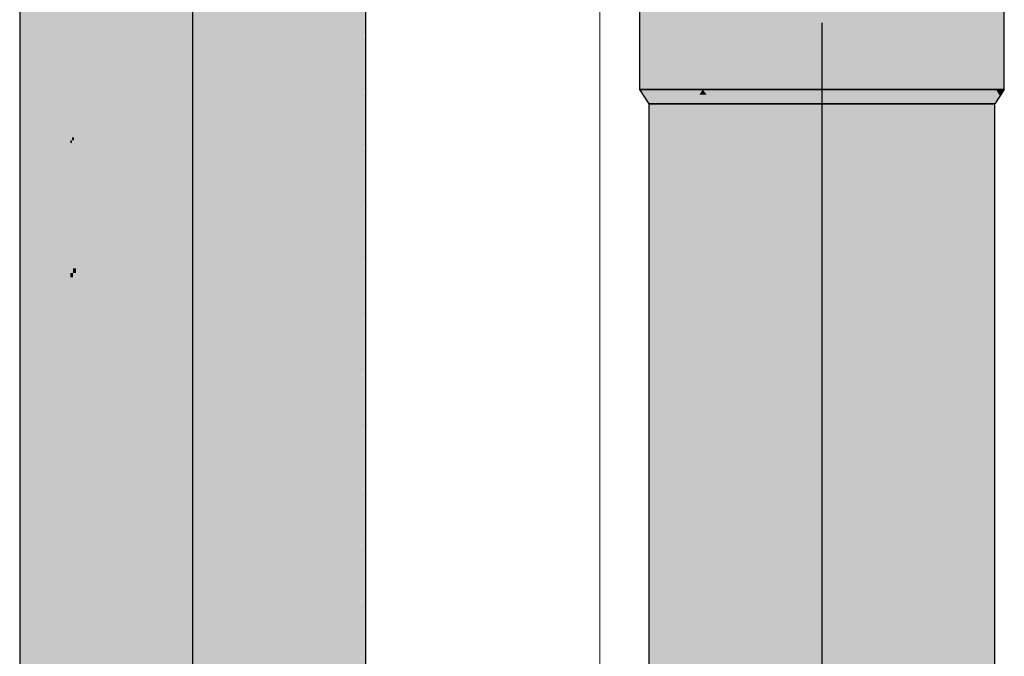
# Model space of a CAD drawing. Extents: x -297 to 573, y -46 to 548.
# Tile 57 of 256: x 91.61 to 94.74, y 143.64 to 145.67. Entities that reach past the tile are written whole.
import ezdxf
from ezdxf.lldxf.tags import DXFTag

# ---------------------------------------------------------------- set-up
doc = ezdxf.new("R2010")
doc.units = 0
doc.layers.get('0').update_dxf_attribs({"lineweight": 35})
doc.layers.add('0-Shading', color=7, linetype='Continuous', lineweight=35)
doc.layers.add('5_EG-BESTAND', color=7, linetype='Continuous', lineweight=25)
doc.layers.add('H_Ruecklauf_EG', color=5, linetype='Continuous', lineweight=25, true_color=0x0000ff)
doc.layers.add('H_Vorlauf_EG', color=1, linetype='Continuous', lineweight=25, true_color=0xff0000)
tags = doc.linetypes.add('ALL_S14', pattern=[0.002, 0.001, -0.001]).pattern_tags.tags
tags[6:7] = [DXFTag(74, 4), DXFTag(75, 0), DXFTag(340, '0'), DXFTag(46, 1.0), DXFTag(50, 0.0), DXFTag(44, 0.0), DXFTag(45, 0.0)]
tags[4:5] = [DXFTag(74, 4), DXFTag(75, 0), DXFTag(340, '0'), DXFTag(46, 1.0), DXFTag(50, 0.0), DXFTag(44, 0.0), DXFTag(45, 0.0)]

# ---------------------------------------------------------------- blocks, each defined once
blk = doc.blocks.new('Shading-A07ALD3D1N', base_point=(94.3089, 118.2739))
at = {"layer": '0-Shading', "color": 14, "true_color": 0xa00000}
for points in [[(93.5803, 145.444), (93.658, 145.444), (93.5803, 147.0679)], [(93.658, 145.444), (93.5803, 147.0679), (93.658, 147.0679)], [(94.6625, 145.444), (94.7402, 145.444), (94.6625, 147.0679)], [(94.7402, 145.444), (94.6625, 147.0679), (94.7402, 147.0679)]]:
    blk.add_solid(points, dxfattribs=at)
at = {"layer": '0-Shading', "color": 12, "true_color": 0xd90000}
for points in [[(93.658, 145.444), (93.8702, 145.444), (93.658, 147.0679)], [(93.8702, 145.444), (93.658, 147.0679), (93.8702, 147.0679)], [(94.4502, 145.444), (94.6625, 145.444), (94.4502, 147.0679)], [(94.6625, 145.444), (94.4502, 147.0679), (94.6625, 147.0679)]]:
    blk.add_solid(points, dxfattribs=at)
at = {"layer": '0-Shading', "color": 1, "true_color": 0xfa0000}
for points in [[(93.8702, 145.444), (94.1602, 145.444), (93.8702, 147.0679)], [(94.1602, 145.444), (93.8702, 147.0679), (94.1602, 147.0679)], [(94.1602, 145.444), (94.4502, 145.444), (94.1602, 147.0679)], [(94.4502, 145.444), (94.1602, 147.0679), (94.4502, 147.0679)]]:
    blk.add_solid(points, dxfattribs=at)
at = {"layer": '0-Shading', "color": 14, "true_color": 0x9b0000}
for points in [[(93.6103, 145.399), (93.6839, 145.399), (93.5803, 145.444)], [(93.6839, 145.399), (93.5803, 145.444), (93.658, 145.444)], [(94.6366, 145.399), (94.7103, 145.399), (94.6625, 145.444)], [(94.6844, 145.4233), (94.7139, 145.444), (94.6625, 145.444)], [(94.7265, 145.4233), (94.6844, 145.4233), (94.7139, 145.444)], [(94.7103, 145.399), (94.7265, 145.4233), (94.6844, 145.4233)], [(94.7265, 145.4233), (94.7402, 145.444), (94.7139, 145.444)]]:
    blk.add_solid(points, dxfattribs=at)
at = {"layer": '0-Shading', "color": 12, "true_color": 0xcb0000}
for points in [[(93.6839, 145.399), (93.7526, 145.399), (93.658, 145.444)], [(93.7526, 145.399), (93.658, 145.444), (93.7816, 145.444)], [(93.7526, 145.399), (93.8166, 145.399), (93.7713, 145.4281)], [(93.7939, 145.4281), (93.7713, 145.4281), (93.7816, 145.444)], [(93.8166, 145.399), (93.7939, 145.4281), (93.7713, 145.4281)], [(93.8166, 145.399), (93.8853, 145.399), (93.7816, 145.444)], [(93.8853, 145.399), (93.7816, 145.444), (93.8702, 145.444)], [(94.4352, 145.399), (94.6366, 145.399), (94.4502, 145.444)], [(94.6366, 145.399), (94.4502, 145.444), (94.6625, 145.444)]]:
    blk.add_solid(points, dxfattribs=at)
at = {"layer": '0-Shading', "color": 1, "true_color": 0xe70000}
for points in [[(93.8853, 145.399), (94.1602, 145.399), (93.8702, 145.444)], [(94.1602, 145.399), (93.8702, 145.444), (94.1602, 145.444)], [(94.1602, 145.399), (94.4352, 145.399), (94.2042, 145.444)], [(94.1602, 145.399), (94.2042, 145.444), (94.1602, 145.444)], [(94.4352, 145.399), (94.2042, 145.444), (94.4502, 145.444)]]:
    blk.add_solid(points, dxfattribs=at)
at = {"layer": '0-Shading', "color": 14, "true_color": 0xb00000}
for points in [[(93.7713, 144.1469), (93.6103, 144.1469), (93.7713, 145.399)], [(93.6103, 144.1469), (93.7713, 145.399), (93.6103, 145.399)], [(94.6041, 145.3427), (94.5492, 145.3427), (94.5679, 145.399)], [(94.5492, 145.3427), (94.5679, 145.399), (94.5492, 145.399)], [(94.5492, 145.3136), (94.7103, 145.3136), (94.7103, 145.399)], [(94.6041, 145.3427), (94.7103, 145.399), (94.5679, 145.399)], [(94.5492, 145.3136), (94.6041, 145.3427), (94.5492, 145.3427)], [(94.5492, 119.4454), (94.7103, 119.4454), (94.5492, 145.3136)], [(94.7103, 119.4454), (94.5492, 145.3136), (94.7103, 145.3136)], [(93.6103, 143.7489), (93.7713, 144.1469), (93.6103, 144.1469)], [(93.6103, 143.7489), (93.7713, 143.7489), (93.7713, 144.1469)], [(93.6103, 119.4454), (93.7713, 119.4454), (93.6103, 143.7489)], [(93.7713, 119.4454), (93.6103, 143.7489), (93.7713, 143.7489)]]:
    blk.add_solid(points, dxfattribs=at)
at = {"layer": '0-Shading', "color": 1, "true_color": 0xf50000}
for points in [[(94.1602, 145.1779), (93.7713, 145.1779), (94.1602, 145.399)], [(93.7713, 145.1779), (94.1602, 145.399), (93.7713, 145.399)], [(94.4165, 145.3427), (94.5039, 145.399), (94.1602, 145.399)], [(94.4165, 145.3427), (94.1602, 145.3427), (94.1602, 145.399)], [(94.3781, 145.1779), (94.1602, 145.1779), (94.5039, 145.399)], [(94.5492, 145.3136), (94.4554, 145.3136), (94.5492, 145.399)], [(94.4554, 145.3136), (94.5492, 145.399), (94.5039, 145.399)], [(94.1602, 145.1779), (94.4165, 145.3427), (94.1602, 145.3427)], [(94.1602, 144.795), (94.5492, 145.3136), (94.4554, 145.3136)], [(94.1602, 144.795), (94.5492, 144.795), (94.5492, 145.3136)], [(93.7713, 144.5739), (94.1602, 145.1779), (93.7713, 145.1779)], [(94.1602, 144.795), (93.9137, 144.795), (94.1602, 145.1779)], [(94.1602, 144.795), (94.3781, 145.1779), (94.1602, 145.1779)], [(94.0276, 144.5739), (93.7713, 144.5739), (94.1602, 144.795)], [(93.7713, 144.5739), (94.1602, 144.795), (93.9137, 144.795)], [(93.7713, 144.1469), (94.1602, 144.1469), (94.1602, 144.795)], [(94.1602, 119.4454), (94.5492, 119.4454), (94.1602, 144.795)], [(94.5492, 119.4454), (94.1602, 144.795), (94.5492, 144.795)], [(93.7713, 144.1469), (94.0276, 144.5739), (93.7713, 144.5739)], [(93.7713, 119.4454), (94.1602, 119.4454), (93.7713, 144.1469)], [(94.1602, 119.4454), (93.7713, 144.1469), (94.1602, 144.1469)]]:
    blk.add_solid(points, dxfattribs=at)
blk = doc.blocks.new('Shading-A07ALD3F1N', base_point=(92.9853, 118.4704))
at = {"layer": '0-Shading', "color": 174, "true_color": 0x0000b0}
for points in [[(92.7103, 133.9772), (92.6389, 133.9772), (92.7103, 146.099)], [(92.6389, 133.9772), (92.71, 146.0611), (92.6389, 146.0611)], [(91.6103, 145.495), (91.7713, 146.0136), (91.7325, 146.0136)], [(92.6389, 133.9772), (92.5492, 133.9772), (92.6389, 146.0136)], [(92.5492, 133.9772), (92.6389, 146.0136), (92.5492, 146.0136)], [(91.6103, 145.495), (91.7005, 145.8779), (91.6103, 145.8779)], [(91.7201, 145.495), (91.6103, 145.495), (91.7713, 145.701)], [(91.6103, 145.495), (91.7713, 145.701), (91.6742, 145.701)], [(91.7713, 145.274), (91.6652, 145.274), (91.7713, 145.701)], [(91.6103, 145.0529), (91.7201, 145.495), (91.6103, 145.495)], [(91.7124, 145.0529), (91.6103, 145.0529), (91.7713, 145.274)], [(91.6103, 145.0529), (91.7713, 145.274), (91.6652, 145.274)], [(91.7713, 144.8469), (91.6574, 144.8469), (91.7713, 145.274)], [(91.6103, 144.67), (91.7124, 145.0529), (91.6103, 145.0529)], [(91.6997, 144.67), (91.6103, 144.67), (91.7713, 144.8469)], [(91.6103, 144.67), (91.7713, 144.8469), (91.6574, 144.8469)], [(91.7713, 144.4489), (91.6103, 144.4489), (91.7713, 144.8469)], [(91.6103, 144.4489), (91.6997, 144.67), (91.6103, 144.67)], [(91.7713, 133.0089), (91.6103, 133.0089), (91.7713, 144.4489)], [(91.6103, 133.0089), (91.7713, 144.4489), (91.6103, 144.4489)]]:
    blk.add_solid(points, dxfattribs=at)
at = {"layer": '0-Shading', "color": 5, "true_color": 0x0000f5}
for points in [[(92.1602, 145.495), (92.5492, 146.0136), (92.4554, 146.0136)], [(92.1602, 145.495), (92.5492, 145.495), (92.5492, 146.0136)], [(92.1602, 145.495), (91.9137, 145.495), (92.1602, 145.8779)], [(92.1602, 145.495), (92.3781, 145.8779), (92.1602, 145.8779)], [(91.7767, 145.2918), (91.777, 145.7037), (91.774, 145.7037)], [(91.7828, 145.2918), (91.7767, 145.2918), (91.777, 145.7037)], [(91.7828, 145.2918), (92.05, 145.7067), (91.7769, 145.7067)], [(91.7768, 145.2824), (91.7713, 145.2824), (91.774, 145.701)], [(91.7713, 145.2824), (91.774, 145.701), (91.7713, 145.701)], [(92.0383, 145.2918), (91.7828, 145.2918), (92.1602, 145.495)], [(91.7828, 145.2918), (92.1602, 145.495), (91.9137, 145.495)], [(92.1602, 144.8759), (91.7887, 144.8759), (92.1602, 145.495)], [(92.1602, 118.7454), (92.5492, 118.7454), (92.1602, 145.495)], [(92.5492, 118.7454), (92.1602, 145.495), (92.5492, 145.495)], [(91.7713, 145.274), (91.7768, 145.2824), (91.7713, 145.2824)], [(91.7769, 145.274), (91.7713, 145.274), (91.7768, 145.2824)], [(91.7796, 144.8607), (91.7713, 144.8607), (91.7769, 145.274)], [(91.7713, 144.8607), (91.7769, 145.274), (91.7713, 145.274)], [(91.7768, 145.2824), (91.7828, 145.2918), (91.7767, 145.2918)], [(91.783, 145.2824), (91.7768, 145.2824), (91.7828, 145.2918)], [(91.7795, 144.8759), (91.783, 145.2824), (91.7768, 145.2824)], [(91.7887, 144.8759), (91.7795, 144.8759), (91.783, 145.2824)], [(91.7887, 144.8759), (92.0383, 145.2918), (91.7828, 145.2918)], [(91.7713, 144.8469), (91.7796, 144.8607), (91.7713, 144.8607)], [(91.7797, 144.8469), (91.7713, 144.8469), (91.7796, 144.8607)], [(91.7796, 144.8607), (91.7887, 144.8759), (91.7795, 144.8759)], [(91.789, 144.8607), (91.7796, 144.8607), (91.7887, 144.8759)], [(91.9306, 122.2337), (91.789, 144.8607), (91.7796, 144.8607)], [(92.1602, 118.7454), (92.1602, 144.8759), (91.7887, 144.8759)], [(92.1107, 122.2337), (91.9306, 122.2337), (91.789, 144.8607)], [(91.9145, 124.6535), (91.7713, 124.6535), (91.7797, 144.8469)], [(91.7713, 124.6535), (91.7797, 144.8469), (91.7713, 144.8469)]]:
    blk.add_solid(points, dxfattribs=at)
blk = doc.blocks.new('Referenz-A07ALD4Q1N', base_point=(-101.907, -12.8362))
at = {"layer": '5_EG-BESTAND', "color": 0, "linetype": 'ALL_S14', "lineweight": 13, "ltscale": 0.13}
blk.add_line((93.4547, 32.0471), (93.4547, 233.9586), dxfattribs=at)
blk = doc.blocks.new('Rohr - 1703-A07ALD9Y1N', base_point=(92.1602, 117.9204))
at = {"color": 0, "linetype": 'ByBlock', "lineweight": -2, "ltscale": 0.25}
blk.add_line((92.1603, 117.9204), (92.1603, 146.956), dxfattribs=at)
blk = doc.blocks.new('Rohr - 1703-A07ALDA61N', base_point=(94.1602, 118.6204))
at = {"color": 0, "linetype": 'ByBlock', "lineweight": -2, "ltscale": 0.25}
blk.add_line((94.1603, 145.656), (94.1603, 118.6204), dxfattribs=at)
blk = doc.blocks.new('Geometrie-A07ALDCK1N', base_point=(-26.7693, 118.0704))
at = {"layer": 'H_Vorlauf_EG'}
for p, q in [((93.5803, 147.068), (93.5803, 145.444)), ((94.7403, 145.444), (94.7403, 147.068)), ((93.5803, 145.444), (93.6, 145.444)), ((93.6, 145.444), (93.5803, 145.444)), ((93.5803, 145.444), (93.6103, 145.399)), ((93.5803, 145.444), (93.92, 145.444)), ((93.6, 145.444), (93.658, 145.444)), ((93.658, 145.444), (93.6, 145.444)), ((93.658, 145.444), (93.7501, 145.444)), ((93.7501, 145.444), (93.658, 145.444)), ((93.7501, 145.444), (93.8703, 145.444)), ((93.8703, 145.444), (93.7501, 145.444)), ((93.8703, 145.444), (94.0101, 145.444)), ((94.0101, 145.444), (93.8703, 145.444)), ((93.92, 145.444), (94.4005, 145.444)), ((94.0101, 145.444), (94.1603, 145.444)), ((94.1603, 145.444), (94.0101, 145.444)), ((94.1603, 145.444), (94.3104, 145.444)), ((94.3104, 145.444), (94.1603, 145.444)), ((94.3104, 145.444), (94.4503, 145.444)), ((94.4503, 145.444), (94.3104, 145.444)), ((94.4005, 145.444), (94.7403, 145.444)), ((94.4503, 145.444), (94.5704, 145.444)), ((94.5704, 145.444), (94.4503, 145.444)), ((94.5704, 145.444), (94.6625, 145.444)), ((94.6625, 145.444), (94.5704, 145.444)), ((94.6625, 145.444), (94.7205, 145.444)), ((94.7205, 145.444), (94.6625, 145.444)), ((94.7403, 145.444), (94.7103, 145.399)), ((94.7205, 145.444), (94.7403, 145.444)), ((94.7403, 145.444), (94.7205, 145.444)), ((93.6103, 145.399), (93.629, 145.399)), ((93.629, 145.399), (93.6103, 145.399)), ((93.6103, 145.399), (93.6103, 119.4454)), ((93.9324, 145.399), (93.6103, 145.399)), ((93.629, 145.399), (93.6839, 145.399)), ((93.6839, 145.399), (93.629, 145.399)), ((93.6839, 145.399), (93.7713, 145.399)), ((93.7713, 145.399), (93.6839, 145.399)), ((93.7713, 145.399), (93.8853, 145.399)), ((93.8853, 145.399), (93.7713, 145.399)), ((93.8853, 145.399), (94.0179, 145.399)), ((94.0179, 145.399), (93.8853, 145.399)), ((94.3881, 145.399), (93.9324, 145.399)), ((94.0179, 145.399), (94.1603, 145.399)), ((94.1603, 145.399), (94.0179, 145.399)), ((94.1603, 145.399), (94.3026, 145.399)), ((94.3026, 145.399), (94.1603, 145.399)), ((94.3026, 145.399), (94.4353, 145.399)), ((94.4353, 145.399), (94.3026, 145.399)), ((94.7103, 145.399), (94.3881, 145.399)), ((94.4353, 145.399), (94.5492, 145.399)), ((94.5492, 145.399), (94.4353, 145.399)), ((94.5492, 145.399), (94.6366, 145.399)), ((94.6366, 145.399), (94.5492, 145.399)), ((94.6366, 145.399), (94.6915, 145.399)), ((94.6915, 145.399), (94.6366, 145.399)), ((94.6915, 145.399), (94.7103, 145.399)), ((94.7103, 145.399), (94.6915, 145.399)), ((94.7103, 119.4454), (94.7103, 145.399))]:
    blk.add_line(p, q, dxfattribs=at)
blk = doc.blocks.new('Geometrie-A07ALDCM1N', base_point=(-28.6852, 111.1621))
at = {"layer": 'H_Ruecklauf_EG'}
for p, q in [((91.6103, 146.099), (91.6103, 118.7454)), ((92.7103, 118.7454), (92.7103, 146.099))]:
    blk.add_line(p, q, dxfattribs=at)

msp = doc.modelspace()

# ---------------------------------------------------------------- block references
at = {"color": 251, "lineweight": 25, "ltscale": 0.25, "true_color": 0x585858}
msp.add_blockref('Referenz-A07ALD4Q1N', (-101.907, -12.8362), dxfattribs=at)
for name, p in [('Shading-A07ALD3F1N', (92.9853, 118.4704)), ('Shading-A07ALD3D1N', (94.3089, 118.2739))]:
    msp.add_blockref(name, p)
at = {"linetype": 'Continuous', "ltscale": 0.35}
for name, p in [('Geometrie-A07ALDCM1N', (-28.6852, 111.1621)), ('Geometrie-A07ALDCK1N', (-26.7693, 118.0704))]:
    msp.add_blockref(name, p, dxfattribs=at)
at = {"layer": 'H_Ruecklauf_EG', "ltscale": 0.25}
msp.add_blockref('Rohr - 1703-A07ALD9Y1N', (92.1602, 117.9204), dxfattribs=at)
at = {"layer": 'H_Vorlauf_EG', "ltscale": 0.25}
msp.add_blockref('Rohr - 1703-A07ALDA61N', (94.1602, 118.6204), dxfattribs=at)

doc.saveas('drawing.dxf')
